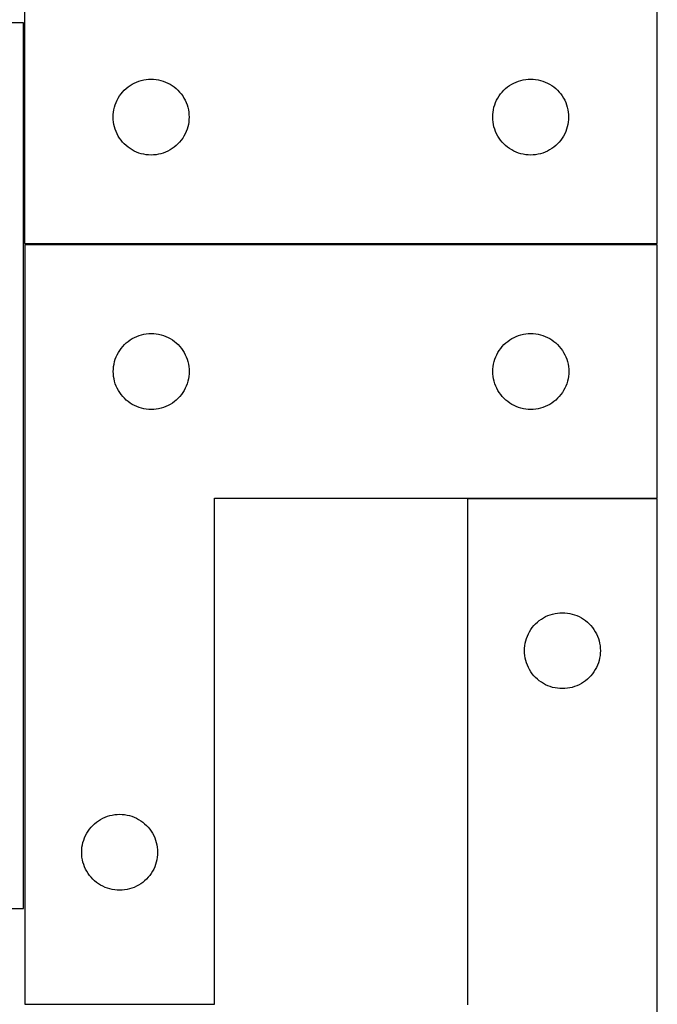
# Model space of a CAD drawing. Header units: millimetres. Extents: x 7 to 1243, y 7 to 2493.
# Tile 17 of 22: x 1090 to 1241, y 1888 to 2121. Entities that reach past the tile are written whole.
import ezdxf

# ---------------------------------------------------------------- set-up
doc = ezdxf.new("R2010")
doc.units = ezdxf.units.MM
doc.layers.add('COMMON', color=5, linetype='CONTINUOUS', true_color=0x0000ff)
doc.layers.add('CUT', color=7, linetype='CONTINUOUS', true_color=0x000000)

msp = doc.modelspace()

# ---------------------------------------------------------------- linework, layer by layer
at = {"layer": 'COMMON'}
msp.add_line((1196.345656, 2007.456455), (1241.345656, 2007.456455), dxfattribs=at)
at = {"layer": 'CUT'}
for p, q in [((1241.313412, 2067.87897), (1241.313412, 2247.87897)), ((1091.313412, 2127.87897), (1091.313412, 2067.87897)), ((1091.083738, 2120.209657), (821.083738, 2120.209657)), ((1091.083738, 1910.209657), (1091.083738, 2120.209657)), ((1116.813412, 2105.673199), (1117.332814, 2105.950825)), ((1117.332814, 2105.950825), (1117.869261, 2106.193886)), ((1117.869261, 2106.193886), (1118.420457, 2106.401342)), ((1118.420457, 2106.401342), (1118.984041, 2106.572303)), ((1118.984041, 2106.572303), (1119.557599, 2106.706038)), ((1119.557599, 2106.706038), (1120.138677, 2106.801974)), ((1120.138677, 2106.801974), (1120.724784, 2106.859701)), ((1120.724784, 2106.859701), (1121.313412, 2106.87897)), ((1121.313412, 2106.87897), (1121.902041, 2106.859701)), ((1121.902041, 2106.859701), (1122.488148, 2106.801974)), ((1122.488148, 2106.801974), (1123.069225, 2106.706038)), ((1123.069225, 2106.706038), (1123.642784, 2106.572303)), ((1123.642784, 2106.572303), (1124.206368, 2106.401342)), ((1124.206368, 2106.401342), (1124.757563, 2106.193886)), ((1124.757563, 2106.193886), (1125.294011, 2105.950825)), ((1125.294011, 2105.950825), (1125.813412, 2105.673199)), ((1206.813412, 2105.673199), (1207.332814, 2105.950825)), ((1207.332814, 2105.950825), (1207.869261, 2106.193886)), ((1207.869261, 2106.193886), (1208.420457, 2106.401342)), ((1208.420457, 2106.401342), (1208.984041, 2106.572303)), ((1208.984041, 2106.572303), (1209.557599, 2106.706038)), ((1209.557599, 2106.706038), (1210.138677, 2106.801974)), ((1210.138677, 2106.801974), (1210.724784, 2106.859701)), ((1210.724784, 2106.859701), (1211.313412, 2106.87897)), ((1211.313412, 2106.87897), (1211.902041, 2106.859701)), ((1211.902041, 2106.859701), (1212.488148, 2106.801974)), ((1212.488148, 2106.801974), (1213.069225, 2106.706038)), ((1213.069225, 2106.706038), (1213.642784, 2106.572303)), ((1213.642784, 2106.572303), (1214.206368, 2106.401342)), ((1214.206368, 2106.401342), (1214.757563, 2106.193886)), ((1214.757563, 2106.193886), (1215.294011, 2105.950825)), ((1215.294011, 2105.950825), (1215.813412, 2105.673199)), ((1114.173232, 2103.357823), (1114.546854, 2103.813083)), ((1114.546854, 2103.813083), (1114.949451, 2104.242931)), ((1114.949451, 2104.242931), (1115.3793, 2104.645529)), ((1115.3793, 2104.645529), (1115.834559, 2105.019151)), ((1115.834559, 2105.019151), (1116.31328, 2105.362197)), ((1116.31328, 2105.362197), (1116.813412, 2105.673199)), ((1125.813412, 2105.673199), (1126.313544, 2105.362197)), ((1126.313544, 2105.362197), (1126.792265, 2105.019151)), ((1126.792265, 2105.019151), (1127.247525, 2104.645529)), ((1127.247525, 2104.645529), (1127.677373, 2104.242931)), ((1127.677373, 2104.242931), (1128.079971, 2103.813083)), ((1128.079971, 2103.813083), (1128.453592, 2103.357823)), ((1204.173232, 2103.357823), (1204.546854, 2103.813083)), ((1204.546854, 2103.813083), (1204.949451, 2104.242931)), ((1204.949451, 2104.242931), (1205.3793, 2104.645529)), ((1205.3793, 2104.645529), (1205.834559, 2105.019151)), ((1205.834559, 2105.019151), (1206.31328, 2105.362197)), ((1206.31328, 2105.362197), (1206.813412, 2105.673199)), ((1215.813412, 2105.673199), (1216.313544, 2105.362197)), ((1216.313544, 2105.362197), (1216.792265, 2105.019151)), ((1216.792265, 2105.019151), (1217.247525, 2104.645529)), ((1217.247525, 2104.645529), (1217.677373, 2104.242931)), ((1217.677373, 2104.242931), (1218.079971, 2103.813083)), ((1218.079971, 2103.813083), (1218.453592, 2103.357823)), ((1112.791041, 2100.771926), (1112.998497, 2101.323121)), ((1112.998497, 2101.323121), (1113.241558, 2101.859569)), ((1113.241558, 2101.859569), (1113.519184, 2102.37897)), ((1113.519184, 2102.37897), (1113.830186, 2102.879103)), ((1113.830186, 2102.879103), (1114.173232, 2103.357823)), ((1128.453592, 2103.357823), (1128.796639, 2102.879103)), ((1128.796639, 2102.879103), (1129.107641, 2102.37897)), ((1129.107641, 2102.37897), (1129.385267, 2101.859569)), ((1129.385267, 2101.859569), (1129.628328, 2101.323121)), ((1129.628328, 2101.323121), (1129.835784, 2100.771926)), ((1202.791041, 2100.771926), (1202.998497, 2101.323121)), ((1202.998497, 2101.323121), (1203.241558, 2101.859569)), ((1203.241558, 2101.859569), (1203.519184, 2102.37897)), ((1203.519184, 2102.37897), (1203.830186, 2102.879103)), ((1203.830186, 2102.879103), (1204.173232, 2103.357823)), ((1218.453592, 2103.357823), (1218.796639, 2102.879103)), ((1218.796639, 2102.879103), (1219.107641, 2102.37897)), ((1219.107641, 2102.37897), (1219.385267, 2101.859569)), ((1219.385267, 2101.859569), (1219.628328, 2101.323121)), ((1219.628328, 2101.323121), (1219.835784, 2100.771926)), ((1112.332682, 2098.467599), (1112.390409, 2099.053706)), ((1112.390409, 2099.053706), (1112.486345, 2099.634783)), ((1112.486345, 2099.634783), (1112.62008, 2100.208342)), ((1112.62008, 2100.208342), (1112.791041, 2100.771926)), ((1129.835784, 2100.771926), (1130.006745, 2100.208342)), ((1130.006745, 2100.208342), (1130.14048, 2099.634783)), ((1130.14048, 2099.634783), (1130.236416, 2099.053706)), ((1130.236416, 2099.053706), (1130.294143, 2098.467599)), ((1202.332682, 2098.467599), (1202.390409, 2099.053706)), ((1202.390409, 2099.053706), (1202.486345, 2099.634783)), ((1202.486345, 2099.634783), (1202.62008, 2100.208342)), ((1202.62008, 2100.208342), (1202.791041, 2100.771926)), ((1219.835784, 2100.771926), (1220.006745, 2100.208342)), ((1220.006745, 2100.208342), (1220.14048, 2099.634783)), ((1220.14048, 2099.634783), (1220.236416, 2099.053706)), ((1220.236416, 2099.053706), (1220.294143, 2098.467599)), ((1112.313412, 2097.87897), (1112.332682, 2098.467599)), ((1112.332682, 2097.290342), (1112.313412, 2097.87897)), ((1112.390409, 2096.704235), (1112.332682, 2097.290342)), ((1112.486345, 2096.123158), (1112.390409, 2096.704235)), ((1130.236416, 2096.704235), (1130.14048, 2096.123158)), ((1130.294143, 2097.290342), (1130.236416, 2096.704235)), ((1130.294143, 2098.467599), (1130.313412, 2097.87897)), ((1130.313412, 2097.87897), (1130.294143, 2097.290342)), ((1202.313412, 2097.87897), (1202.332682, 2098.467599)), ((1202.332682, 2097.290342), (1202.313412, 2097.87897)), ((1202.390409, 2096.704235), (1202.332682, 2097.290342)), ((1202.486345, 2096.123158), (1202.390409, 2096.704235)), ((1220.236416, 2096.704235), (1220.14048, 2096.123158)), ((1220.294143, 2097.290342), (1220.236416, 2096.704235)), ((1220.294143, 2098.467599), (1220.313412, 2097.87897)), ((1220.313412, 2097.87897), (1220.294143, 2097.290342)), ((1112.62008, 2095.549599), (1112.486345, 2096.123158)), ((1112.791041, 2094.986015), (1112.62008, 2095.549599)), ((1112.998497, 2094.43482), (1112.791041, 2094.986015)), ((1113.241558, 2093.898372), (1112.998497, 2094.43482)), ((1129.628328, 2094.43482), (1129.385267, 2093.898372)), ((1129.835784, 2094.986015), (1129.628328, 2094.43482)), ((1130.006745, 2095.549599), (1129.835784, 2094.986015)), ((1130.14048, 2096.123158), (1130.006745, 2095.549599)), ((1202.62008, 2095.549599), (1202.486345, 2096.123158)), ((1202.791041, 2094.986015), (1202.62008, 2095.549599)), ((1202.998497, 2094.43482), (1202.791041, 2094.986015)), ((1203.241558, 2093.898372), (1202.998497, 2094.43482)), ((1219.628328, 2094.43482), (1219.385267, 2093.898372)), ((1219.835784, 2094.986015), (1219.628328, 2094.43482)), ((1220.006745, 2095.549599), (1219.835784, 2094.986015)), ((1220.14048, 2096.123158), (1220.006745, 2095.549599)), ((1113.519184, 2093.37897), (1113.241558, 2093.898372)), ((1113.830186, 2092.878838), (1113.519184, 2093.37897)), ((1114.173232, 2092.400118), (1113.830186, 2092.878838)), ((1114.546854, 2091.944858), (1114.173232, 2092.400118)), ((1114.949451, 2091.515009), (1114.546854, 2091.944858)), ((1128.079971, 2091.944858), (1127.677373, 2091.515009)), ((1128.453592, 2092.400118), (1128.079971, 2091.944858)), ((1128.796639, 2092.878838), (1128.453592, 2092.400118)), ((1129.107641, 2093.37897), (1128.796639, 2092.878838)), ((1129.385267, 2093.898372), (1129.107641, 2093.37897)), ((1203.519184, 2093.37897), (1203.241558, 2093.898372)), ((1203.830186, 2092.878838), (1203.519184, 2093.37897)), ((1204.173232, 2092.400118), (1203.830186, 2092.878838)), ((1204.546854, 2091.944858), (1204.173232, 2092.400118)), ((1204.949451, 2091.515009), (1204.546854, 2091.944858)), ((1218.079971, 2091.944858), (1217.677373, 2091.515009)), ((1218.453592, 2092.400118), (1218.079971, 2091.944858)), ((1218.796639, 2092.878838), (1218.453592, 2092.400118)), ((1219.107641, 2093.37897), (1218.796639, 2092.878838)), ((1219.385267, 2093.898372), (1219.107641, 2093.37897)), ((1115.3793, 2091.112412), (1114.949451, 2091.515009)), ((1115.834559, 2090.73879), (1115.3793, 2091.112412)), ((1116.31328, 2090.395744), (1115.834559, 2090.73879)), ((1116.813412, 2090.084742), (1116.31328, 2090.395744)), ((1117.332814, 2089.807116), (1116.813412, 2090.084742)), ((1117.869261, 2089.564055), (1117.332814, 2089.807116)), ((1118.420457, 2089.356599), (1117.869261, 2089.564055)), ((1124.757563, 2089.564055), (1124.206368, 2089.356599)), ((1125.294011, 2089.807116), (1124.757563, 2089.564055)), ((1125.813412, 2090.084742), (1125.294011, 2089.807116)), ((1126.313544, 2090.395744), (1125.813412, 2090.084742)), ((1126.792265, 2090.73879), (1126.313544, 2090.395744)), ((1127.247525, 2091.112412), (1126.792265, 2090.73879)), ((1127.677373, 2091.515009), (1127.247525, 2091.112412)), ((1205.3793, 2091.112412), (1204.949451, 2091.515009)), ((1205.834559, 2090.73879), (1205.3793, 2091.112412)), ((1206.31328, 2090.395744), (1205.834559, 2090.73879)), ((1206.813412, 2090.084742), (1206.31328, 2090.395744)), ((1207.332814, 2089.807116), (1206.813412, 2090.084742)), ((1207.869261, 2089.564055), (1207.332814, 2089.807116)), ((1208.420457, 2089.356599), (1207.869261, 2089.564055)), ((1214.757563, 2089.564055), (1214.206368, 2089.356599)), ((1215.294011, 2089.807116), (1214.757563, 2089.564055)), ((1215.813412, 2090.084742), (1215.294011, 2089.807116)), ((1216.313544, 2090.395744), (1215.813412, 2090.084742)), ((1216.792265, 2090.73879), (1216.313544, 2090.395744)), ((1217.247525, 2091.112412), (1216.792265, 2090.73879)), ((1217.677373, 2091.515009), (1217.247525, 2091.112412)), ((1118.984041, 2089.185638), (1118.420457, 2089.356599)), ((1119.557599, 2089.051903), (1118.984041, 2089.185638)), ((1120.138677, 2088.955967), (1119.557599, 2089.051903)), ((1120.724784, 2088.89824), (1120.138677, 2088.955967)), ((1121.313412, 2088.87897), (1120.724784, 2088.89824)), ((1121.902041, 2088.89824), (1121.313412, 2088.87897)), ((1122.488148, 2088.955967), (1121.902041, 2088.89824)), ((1123.069225, 2089.051903), (1122.488148, 2088.955967)), ((1123.642784, 2089.185638), (1123.069225, 2089.051903)), ((1124.206368, 2089.356599), (1123.642784, 2089.185638)), ((1208.984041, 2089.185638), (1208.420457, 2089.356599)), ((1209.557599, 2089.051903), (1208.984041, 2089.185638)), ((1210.138677, 2088.955967), (1209.557599, 2089.051903)), ((1210.724784, 2088.89824), (1210.138677, 2088.955967)), ((1211.313412, 2088.87897), (1210.724784, 2088.89824)), ((1211.902041, 2088.89824), (1211.313412, 2088.87897)), ((1212.488148, 2088.955967), (1211.902041, 2088.89824)), ((1213.069225, 2089.051903), (1212.488148, 2088.955967)), ((1213.642784, 2089.185638), (1213.069225, 2089.051903)), ((1214.206368, 2089.356599), (1213.642784, 2089.185638)), ((1091.313412, 2067.87897), (1241.313412, 2067.87897)), ((1091.345656, 2067.556456), (1091.345656, 1887.556456)), ((1241.345656, 2067.556456), (1091.345656, 2067.556456)), ((1241.345656, 2007.556456), (1241.345656, 2067.556456)), ((1116.345524, 2045.039682), (1116.845656, 2045.350684)), ((1116.845656, 2045.350684), (1117.365058, 2045.628311)), ((1117.365058, 2045.628311), (1117.901505, 2045.871372)), ((1117.901505, 2045.871372), (1118.452701, 2046.078827)), ((1118.452701, 2046.078827), (1119.016285, 2046.249788)), ((1119.016285, 2046.249788), (1119.589843, 2046.383523)), ((1119.589843, 2046.383523), (1120.17092, 2046.47946)), ((1120.17092, 2046.47946), (1120.757028, 2046.537186)), ((1120.757028, 2046.537186), (1121.345656, 2046.556456)), ((1121.345656, 2046.556456), (1121.934284, 2046.537186)), ((1121.934284, 2046.537186), (1122.520392, 2046.47946)), ((1122.520392, 2046.47946), (1123.101469, 2046.383523)), ((1123.101469, 2046.383523), (1123.675028, 2046.249788)), ((1123.675028, 2046.249788), (1124.238611, 2046.078827)), ((1124.238611, 2046.078827), (1124.789807, 2045.871372)), ((1124.789807, 2045.871372), (1125.326254, 2045.628311)), ((1125.326254, 2045.628311), (1125.845656, 2045.350684)), ((1125.845656, 2045.350684), (1126.345788, 2045.039682)), ((1206.345524, 2045.039682), (1206.845656, 2045.350684)), ((1206.845656, 2045.350684), (1207.365058, 2045.628311)), ((1207.365058, 2045.628311), (1207.901505, 2045.871372)), ((1207.901505, 2045.871372), (1208.452701, 2046.078827)), ((1208.452701, 2046.078827), (1209.016285, 2046.249788)), ((1209.016285, 2046.249788), (1209.589843, 2046.383523)), ((1209.589843, 2046.383523), (1210.17092, 2046.47946)), ((1210.17092, 2046.47946), (1210.757028, 2046.537186)), ((1210.757028, 2046.537186), (1211.345656, 2046.556456)), ((1211.345656, 2046.556456), (1211.934284, 2046.537186)), ((1211.934284, 2046.537186), (1212.520392, 2046.47946)), ((1212.520392, 2046.47946), (1213.101469, 2046.383523)), ((1213.101469, 2046.383523), (1213.675028, 2046.249788)), ((1213.675028, 2046.249788), (1214.238611, 2046.078827)), ((1214.238611, 2046.078827), (1214.789807, 2045.871372)), ((1214.789807, 2045.871372), (1215.326254, 2045.628311)), ((1215.326254, 2045.628311), (1215.845656, 2045.350684)), ((1215.845656, 2045.350684), (1216.345788, 2045.039682)), ((1113.86243, 2042.556588), (1114.205476, 2043.035309)), ((1114.205476, 2043.035309), (1114.579098, 2043.490568)), ((1114.579098, 2043.490568), (1114.981695, 2043.920417)), ((1114.981695, 2043.920417), (1115.411544, 2044.323014)), ((1115.411544, 2044.323014), (1115.866803, 2044.696636)), ((1115.866803, 2044.696636), (1116.345524, 2045.039682)), ((1126.345788, 2045.039682), (1126.824509, 2044.696636)), ((1126.824509, 2044.696636), (1127.279769, 2044.323014)), ((1127.279769, 2044.323014), (1127.709617, 2043.920417)), ((1127.709617, 2043.920417), (1128.112214, 2043.490568)), ((1128.112214, 2043.490568), (1128.485836, 2043.035309)), ((1128.485836, 2043.035309), (1128.828883, 2042.556588)), ((1203.86243, 2042.556588), (1204.205476, 2043.035309)), ((1204.205476, 2043.035309), (1204.579098, 2043.490568)), ((1204.579098, 2043.490568), (1204.981695, 2043.920417)), ((1204.981695, 2043.920417), (1205.411544, 2044.323014)), ((1205.411544, 2044.323014), (1205.866803, 2044.696636)), ((1205.866803, 2044.696636), (1206.345524, 2045.039682)), ((1216.345788, 2045.039682), (1216.824509, 2044.696636)), ((1216.824509, 2044.696636), (1217.279769, 2044.323014)), ((1217.279769, 2044.323014), (1217.709617, 2043.920417)), ((1217.709617, 2043.920417), (1218.112214, 2043.490568)), ((1218.112214, 2043.490568), (1218.485836, 2043.035309)), ((1218.485836, 2043.035309), (1218.828883, 2042.556588)), ((1112.823285, 2040.449411), (1113.03074, 2041.000607)), ((1113.03074, 2041.000607), (1113.273802, 2041.537054)), ((1113.273802, 2041.537054), (1113.551428, 2042.056456)), ((1113.551428, 2042.056456), (1113.86243, 2042.556588)), ((1128.828883, 2042.556588), (1129.139885, 2042.056456)), ((1129.139885, 2042.056456), (1129.417511, 2041.537054)), ((1129.417511, 2041.537054), (1129.660572, 2041.000607)), ((1129.660572, 2041.000607), (1129.868027, 2040.449411)), ((1202.823285, 2040.449411), (1203.03074, 2041.000607)), ((1203.03074, 2041.000607), (1203.273802, 2041.537054)), ((1203.273802, 2041.537054), (1203.551428, 2042.056456)), ((1203.551428, 2042.056456), (1203.86243, 2042.556588)), ((1218.828883, 2042.556588), (1219.139885, 2042.056456)), ((1219.139885, 2042.056456), (1219.417511, 2041.537054)), ((1219.417511, 2041.537054), (1219.660572, 2041.000607)), ((1219.660572, 2041.000607), (1219.868027, 2040.449411)), ((1112.345656, 2037.556456), (1112.364926, 2038.145084)), ((1112.364926, 2038.145084), (1112.422652, 2038.731192)), ((1112.422652, 2038.731192), (1112.518589, 2039.312269)), ((1112.518589, 2039.312269), (1112.652324, 2039.885827)), ((1112.652324, 2039.885827), (1112.823285, 2040.449411)), ((1129.868027, 2040.449411), (1130.038989, 2039.885827)), ((1130.038989, 2039.885827), (1130.172724, 2039.312269)), ((1130.172724, 2039.312269), (1130.26866, 2038.731192)), ((1130.26866, 2038.731192), (1130.326387, 2038.145084)), ((1130.326387, 2038.145084), (1130.345656, 2037.556456)), ((1202.345656, 2037.556456), (1202.364926, 2038.145084)), ((1202.364926, 2038.145084), (1202.422652, 2038.731192)), ((1202.422652, 2038.731192), (1202.518589, 2039.312269)), ((1202.518589, 2039.312269), (1202.652324, 2039.885827)), ((1202.652324, 2039.885827), (1202.823285, 2040.449411)), ((1219.868027, 2040.449411), (1220.038989, 2039.885827)), ((1220.038989, 2039.885827), (1220.172724, 2039.312269)), ((1220.172724, 2039.312269), (1220.26866, 2038.731192)), ((1220.26866, 2038.731192), (1220.326387, 2038.145084)), ((1220.326387, 2038.145084), (1220.345656, 2037.556456)), ((1112.364926, 2036.967828), (1112.345656, 2037.556456)), ((1112.422652, 2036.38172), (1112.364926, 2036.967828)), ((1112.518589, 2035.800643), (1112.422652, 2036.38172)), ((1130.26866, 2036.38172), (1130.172724, 2035.800643)), ((1130.326387, 2036.967828), (1130.26866, 2036.38172)), ((1130.345656, 2037.556456), (1130.326387, 2036.967828)), ((1202.364926, 2036.967828), (1202.345656, 2037.556456)), ((1202.422652, 2036.38172), (1202.364926, 2036.967828)), ((1202.518589, 2035.800643), (1202.422652, 2036.38172)), ((1220.26866, 2036.38172), (1220.172724, 2035.800643)), ((1220.326387, 2036.967828), (1220.26866, 2036.38172)), ((1220.345656, 2037.556456), (1220.326387, 2036.967828)), ((1112.652324, 2035.227084), (1112.518589, 2035.800643)), ((1112.823285, 2034.663501), (1112.652324, 2035.227084)), ((1113.03074, 2034.112305), (1112.823285, 2034.663501)), ((1113.273802, 2033.575858), (1113.03074, 2034.112305)), ((1113.551428, 2033.056456), (1113.273802, 2033.575858)), ((1129.417511, 2033.575858), (1129.139885, 2033.056456)), ((1129.660572, 2034.112305), (1129.417511, 2033.575858)), ((1129.868027, 2034.663501), (1129.660572, 2034.112305)), ((1130.038989, 2035.227084), (1129.868027, 2034.663501)), ((1130.172724, 2035.800643), (1130.038989, 2035.227084)), ((1202.652324, 2035.227084), (1202.518589, 2035.800643)), ((1202.823285, 2034.663501), (1202.652324, 2035.227084)), ((1203.03074, 2034.112305), (1202.823285, 2034.663501)), ((1203.273802, 2033.575858), (1203.03074, 2034.112305)), ((1203.551428, 2033.056456), (1203.273802, 2033.575858)), ((1219.417511, 2033.575858), (1219.139885, 2033.056456)), ((1219.660572, 2034.112305), (1219.417511, 2033.575858)), ((1219.868027, 2034.663501), (1219.660572, 2034.112305)), ((1220.038989, 2035.227084), (1219.868027, 2034.663501)), ((1220.172724, 2035.800643), (1220.038989, 2035.227084)), ((1113.86243, 2032.556324), (1113.551428, 2033.056456)), ((1114.205476, 2032.077603), (1113.86243, 2032.556324)), ((1114.579098, 2031.622344), (1114.205476, 2032.077603)), ((1114.981695, 2031.192495), (1114.579098, 2031.622344)), ((1115.411544, 2030.789898), (1114.981695, 2031.192495)), ((1127.709617, 2031.192495), (1127.279769, 2030.789898)), ((1128.112214, 2031.622344), (1127.709617, 2031.192495)), ((1128.485836, 2032.077603), (1128.112214, 2031.622344)), ((1128.828883, 2032.556324), (1128.485836, 2032.077603)), ((1129.139885, 2033.056456), (1128.828883, 2032.556324)), ((1203.86243, 2032.556324), (1203.551428, 2033.056456)), ((1204.205476, 2032.077603), (1203.86243, 2032.556324)), ((1204.579098, 2031.622344), (1204.205476, 2032.077603)), ((1204.981695, 2031.192495), (1204.579098, 2031.622344)), ((1205.411544, 2030.789898), (1204.981695, 2031.192495)), ((1217.709617, 2031.192495), (1217.279769, 2030.789898)), ((1218.112214, 2031.622344), (1217.709617, 2031.192495)), ((1218.485836, 2032.077603), (1218.112214, 2031.622344)), ((1218.828883, 2032.556324), (1218.485836, 2032.077603)), ((1219.139885, 2033.056456), (1218.828883, 2032.556324)), ((1115.866803, 2030.416276), (1115.411544, 2030.789898)), ((1116.345524, 2030.073229), (1115.866803, 2030.416276)), ((1116.845656, 2029.762227), (1116.345524, 2030.073229)), ((1117.365058, 2029.484601), (1116.845656, 2029.762227)), ((1117.901505, 2029.24154), (1117.365058, 2029.484601)), ((1118.452701, 2029.034085), (1117.901505, 2029.24154)), ((1119.016285, 2028.863123), (1118.452701, 2029.034085)), ((1119.589843, 2028.729388), (1119.016285, 2028.863123)), ((1123.675028, 2028.863123), (1123.101469, 2028.729388)), ((1124.238611, 2029.034085), (1123.675028, 2028.863123)), ((1124.789807, 2029.24154), (1124.238611, 2029.034085)), ((1125.326254, 2029.484601), (1124.789807, 2029.24154)), ((1125.845656, 2029.762227), (1125.326254, 2029.484601)), ((1126.345788, 2030.073229), (1125.845656, 2029.762227)), ((1126.824509, 2030.416276), (1126.345788, 2030.073229)), ((1127.279769, 2030.789898), (1126.824509, 2030.416276)), ((1205.866803, 2030.416276), (1205.411544, 2030.789898)), ((1206.345524, 2030.073229), (1205.866803, 2030.416276)), ((1206.845656, 2029.762227), (1206.345524, 2030.073229)), ((1207.365058, 2029.484601), (1206.845656, 2029.762227)), ((1207.901505, 2029.24154), (1207.365058, 2029.484601)), ((1208.452701, 2029.034085), (1207.901505, 2029.24154)), ((1209.016285, 2028.863123), (1208.452701, 2029.034085)), ((1209.589843, 2028.729388), (1209.016285, 2028.863123)), ((1213.675028, 2028.863123), (1213.101469, 2028.729388)), ((1214.238611, 2029.034085), (1213.675028, 2028.863123)), ((1214.789807, 2029.24154), (1214.238611, 2029.034085)), ((1215.326254, 2029.484601), (1214.789807, 2029.24154)), ((1215.845656, 2029.762227), (1215.326254, 2029.484601)), ((1216.345788, 2030.073229), (1215.845656, 2029.762227)), ((1216.824509, 2030.416276), (1216.345788, 2030.073229)), ((1217.279769, 2030.789898), (1216.824509, 2030.416276)), ((1120.17092, 2028.633452), (1119.589843, 2028.729388)), ((1120.757028, 2028.575726), (1120.17092, 2028.633452)), ((1121.345656, 2028.556456), (1120.757028, 2028.575726)), ((1121.934284, 2028.575726), (1121.345656, 2028.556456)), ((1122.520392, 2028.633452), (1121.934284, 2028.575726)), ((1123.101469, 2028.729388), (1122.520392, 2028.633452)), ((1210.17092, 2028.633452), (1209.589843, 2028.729388)), ((1210.757028, 2028.575726), (1210.17092, 2028.633452)), ((1211.345656, 2028.556456), (1210.757028, 2028.575726)), ((1211.934284, 2028.575726), (1211.345656, 2028.556456)), ((1212.520392, 2028.633452), (1211.934284, 2028.575726)), ((1213.101469, 2028.729388), (1212.520392, 2028.633452)), ((1136.345656, 1887.556456), (1136.345656, 2007.556456)), ((1136.345656, 2007.556456), (1241.345656, 2007.556456)), ((1241.345656, 2007.356455), (1196.345656, 2007.356455)), ((1196.345656, 2007.356455), (1196.345656, 1887.356455)), ((1241.345656, 1827.356455), (1241.345656, 2007.356455)), ((1215.401505, 1979.671371), (1215.952701, 1979.878826)), ((1215.952701, 1979.878826), (1216.516285, 1980.049787)), ((1216.516285, 1980.049787), (1217.089843, 1980.183522)), ((1217.089843, 1980.183522), (1217.67092, 1980.279459)), ((1217.67092, 1980.279459), (1218.257028, 1980.337185)), ((1218.257028, 1980.337185), (1218.845656, 1980.356455)), ((1218.845656, 1980.356455), (1219.434284, 1980.337185)), ((1219.434284, 1980.337185), (1220.020392, 1980.279459)), ((1220.020392, 1980.279459), (1220.601469, 1980.183522)), ((1220.601469, 1980.183522), (1221.175028, 1980.049787)), ((1221.175028, 1980.049787), (1221.738611, 1979.878826)), ((1221.738611, 1979.878826), (1222.289807, 1979.671371)), ((1212.079098, 1977.290567), (1212.481695, 1977.720416)), ((1212.481695, 1977.720416), (1212.911544, 1978.123013)), ((1212.911544, 1978.123013), (1213.366803, 1978.496635)), ((1213.366803, 1978.496635), (1213.845524, 1978.839681)), ((1213.845524, 1978.839681), (1214.345656, 1979.150683)), ((1214.345656, 1979.150683), (1214.865058, 1979.42831)), ((1214.865058, 1979.42831), (1215.401505, 1979.671371)), ((1222.289807, 1979.671371), (1222.826254, 1979.42831)), ((1222.826254, 1979.42831), (1223.345656, 1979.150683)), ((1223.345656, 1979.150683), (1223.845788, 1978.839681)), ((1223.845788, 1978.839681), (1224.324509, 1978.496635)), ((1224.324509, 1978.496635), (1224.779769, 1978.123013)), ((1224.779769, 1978.123013), (1225.209617, 1977.720416)), ((1225.209617, 1977.720416), (1225.612214, 1977.290567)), ((1210.53074, 1974.800606), (1210.773802, 1975.337053)), ((1210.773802, 1975.337053), (1211.051428, 1975.856455)), ((1211.051428, 1975.856455), (1211.36243, 1976.356587)), ((1211.36243, 1976.356587), (1211.705476, 1976.835308)), ((1211.705476, 1976.835308), (1212.079098, 1977.290567)), ((1225.612214, 1977.290567), (1225.985836, 1976.835308)), ((1225.985836, 1976.835308), (1226.328883, 1976.356587)), ((1226.328883, 1976.356587), (1226.639885, 1975.856455)), ((1226.639885, 1975.856455), (1226.917511, 1975.337053)), ((1226.917511, 1975.337053), (1227.160572, 1974.800606)), ((1209.922652, 1972.531191), (1210.018589, 1973.112268)), ((1210.018589, 1973.112268), (1210.152324, 1973.685826)), ((1210.152324, 1973.685826), (1210.323285, 1974.24941)), ((1210.323285, 1974.24941), (1210.53074, 1974.800606)), ((1227.160572, 1974.800606), (1227.368027, 1974.24941)), ((1227.368027, 1974.24941), (1227.538989, 1973.685826)), ((1227.538989, 1973.685826), (1227.672724, 1973.112268)), ((1227.672724, 1973.112268), (1227.76866, 1972.531191)), ((1209.845656, 1971.356455), (1209.864926, 1971.945083)), ((1209.864926, 1970.767827), (1209.845656, 1971.356455)), ((1209.864926, 1971.945083), (1209.922652, 1972.531191)), ((1209.922652, 1970.181719), (1209.864926, 1970.767827)), ((1227.76866, 1972.531191), (1227.826387, 1971.945083)), ((1227.826387, 1970.767827), (1227.76866, 1970.181719)), ((1227.826387, 1971.945083), (1227.845656, 1971.356455)), ((1227.845656, 1971.356455), (1227.826387, 1970.767827)), ((1210.018589, 1969.600642), (1209.922652, 1970.181719)), ((1210.152324, 1969.027083), (1210.018589, 1969.600642)), ((1210.323285, 1968.4635), (1210.152324, 1969.027083)), ((1210.53074, 1967.912304), (1210.323285, 1968.4635)), ((1227.368027, 1968.4635), (1227.160572, 1967.912304)), ((1227.538989, 1969.027083), (1227.368027, 1968.4635)), ((1227.672724, 1969.600642), (1227.538989, 1969.027083)), ((1227.76866, 1970.181719), (1227.672724, 1969.600642)), ((1210.773802, 1967.375857), (1210.53074, 1967.912304)), ((1211.051428, 1966.856455), (1210.773802, 1967.375857)), ((1211.36243, 1966.356323), (1211.051428, 1966.856455)), ((1211.705476, 1965.877602), (1211.36243, 1966.356323)), ((1212.079098, 1965.422343), (1211.705476, 1965.877602)), ((1225.985836, 1965.877602), (1225.612214, 1965.422343)), ((1226.328883, 1966.356323), (1225.985836, 1965.877602)), ((1226.639885, 1966.856455), (1226.328883, 1966.356323)), ((1226.917511, 1967.375857), (1226.639885, 1966.856455)), ((1227.160572, 1967.912304), (1226.917511, 1967.375857)), ((1212.481695, 1964.992494), (1212.079098, 1965.422343)), ((1212.911544, 1964.589897), (1212.481695, 1964.992494)), ((1213.366803, 1964.216275), (1212.911544, 1964.589897)), ((1213.845524, 1963.873228), (1213.366803, 1964.216275)), ((1214.345656, 1963.562226), (1213.845524, 1963.873228)), ((1214.865058, 1963.2846), (1214.345656, 1963.562226)), ((1223.345656, 1963.562226), (1222.826254, 1963.2846)), ((1223.845788, 1963.873228), (1223.345656, 1963.562226)), ((1224.324509, 1964.216275), (1223.845788, 1963.873228)), ((1224.779769, 1964.589897), (1224.324509, 1964.216275)), ((1225.209617, 1964.992494), (1224.779769, 1964.589897)), ((1225.612214, 1965.422343), (1225.209617, 1964.992494)), ((1215.401505, 1963.041539), (1214.865058, 1963.2846)), ((1215.952701, 1962.834084), (1215.401505, 1963.041539)), ((1216.516285, 1962.663122), (1215.952701, 1962.834084)), ((1217.089843, 1962.529387), (1216.516285, 1962.663122)), ((1217.67092, 1962.433451), (1217.089843, 1962.529387)), ((1218.257028, 1962.375725), (1217.67092, 1962.433451)), ((1218.845656, 1962.356455), (1218.257028, 1962.375725)), ((1219.434284, 1962.375725), (1218.845656, 1962.356455)), ((1220.020392, 1962.433451), (1219.434284, 1962.375725)), ((1220.601469, 1962.529387), (1220.020392, 1962.433451)), ((1221.175028, 1962.663122), (1220.601469, 1962.529387)), ((1221.738611, 1962.834084), (1221.175028, 1962.663122)), ((1222.289807, 1963.041539), (1221.738611, 1962.834084)), ((1222.826254, 1963.2846), (1222.289807, 1963.041539)), ((1108.366803, 1930.696636), (1108.845524, 1931.039682)), ((1108.845524, 1931.039682), (1109.345656, 1931.350684)), ((1109.345656, 1931.350684), (1109.865058, 1931.628311)), ((1109.865058, 1931.628311), (1110.401505, 1931.871372)), ((1110.401505, 1931.871372), (1110.952701, 1932.078827)), ((1110.952701, 1932.078827), (1111.516285, 1932.249788)), ((1111.516285, 1932.249788), (1112.089843, 1932.383523)), ((1112.089843, 1932.383523), (1112.67092, 1932.47946)), ((1112.67092, 1932.47946), (1113.257028, 1932.537186)), ((1113.257028, 1932.537186), (1113.845656, 1932.556456)), ((1113.845656, 1932.556456), (1114.434284, 1932.537186)), ((1114.434284, 1932.537186), (1115.020392, 1932.47946)), ((1115.020392, 1932.47946), (1115.601469, 1932.383523)), ((1115.601469, 1932.383523), (1116.175028, 1932.249788)), ((1116.175028, 1932.249788), (1116.738611, 1932.078827)), ((1116.738611, 1932.078827), (1117.289807, 1931.871372)), ((1117.289807, 1931.871372), (1117.826254, 1931.628311)), ((1117.826254, 1931.628311), (1118.345656, 1931.350684)), ((1118.345656, 1931.350684), (1118.845788, 1931.039682)), ((1118.845788, 1931.039682), (1119.324509, 1930.696636)), ((1106.051428, 1928.056456), (1106.36243, 1928.556588)), ((1106.36243, 1928.556588), (1106.705476, 1929.035309)), ((1106.705476, 1929.035309), (1107.079098, 1929.490568)), ((1107.079098, 1929.490568), (1107.481695, 1929.920417)), ((1107.481695, 1929.920417), (1107.911544, 1930.323014)), ((1107.911544, 1930.323014), (1108.366803, 1930.696636)), ((1119.324509, 1930.696636), (1119.779769, 1930.323014)), ((1119.779769, 1930.323014), (1120.209617, 1929.920417)), ((1120.209617, 1929.920417), (1120.612214, 1929.490568)), ((1120.612214, 1929.490568), (1120.985836, 1929.035309)), ((1120.985836, 1929.035309), (1121.328883, 1928.556588)), ((1121.328883, 1928.556588), (1121.639885, 1928.056456)), ((1105.152324, 1925.885827), (1105.323285, 1926.449411)), ((1105.323285, 1926.449411), (1105.53074, 1927.000607)), ((1105.53074, 1927.000607), (1105.773802, 1927.537054)), ((1105.773802, 1927.537054), (1106.051428, 1928.056456)), ((1121.639885, 1928.056456), (1121.917511, 1927.537054)), ((1121.917511, 1927.537054), (1122.160572, 1927.000607)), ((1122.160572, 1927.000607), (1122.368027, 1926.449411)), ((1122.368027, 1926.449411), (1122.538989, 1925.885827)), ((1104.845656, 1923.556456), (1104.864926, 1924.145084)), ((1104.864926, 1924.145084), (1104.922652, 1924.731192)), ((1104.922652, 1924.731192), (1105.018589, 1925.312269)), ((1105.018589, 1925.312269), (1105.152324, 1925.885827)), ((1122.538989, 1925.885827), (1122.672724, 1925.312269)), ((1122.672724, 1925.312269), (1122.76866, 1924.731192)), ((1122.76866, 1924.731192), (1122.826387, 1924.145084)), ((1122.826387, 1924.145084), (1122.845656, 1923.556456)), ((1104.864926, 1922.967828), (1104.845656, 1923.556456)), ((1104.922652, 1922.38172), (1104.864926, 1922.967828)), ((1105.018589, 1921.800643), (1104.922652, 1922.38172)), ((1105.152324, 1921.227084), (1105.018589, 1921.800643)), ((1122.672724, 1921.800643), (1122.538989, 1921.227084)), ((1122.76866, 1922.38172), (1122.672724, 1921.800643)), ((1122.826387, 1922.967828), (1122.76866, 1922.38172)), ((1122.845656, 1923.556456), (1122.826387, 1922.967828)), ((1105.323285, 1920.663501), (1105.152324, 1921.227084)), ((1105.53074, 1920.112305), (1105.323285, 1920.663501)), ((1105.773802, 1919.575858), (1105.53074, 1920.112305)), ((1106.051428, 1919.056456), (1105.773802, 1919.575858)), ((1121.917511, 1919.575858), (1121.639885, 1919.056456)), ((1122.160572, 1920.112305), (1121.917511, 1919.575858)), ((1122.368027, 1920.663501), (1122.160572, 1920.112305)), ((1122.538989, 1921.227084), (1122.368027, 1920.663501)), ((1106.36243, 1918.556324), (1106.051428, 1919.056456)), ((1106.705476, 1918.077603), (1106.36243, 1918.556324)), ((1107.079098, 1917.622344), (1106.705476, 1918.077603)), ((1107.481695, 1917.192495), (1107.079098, 1917.622344)), ((1107.911544, 1916.789898), (1107.481695, 1917.192495)), ((1108.366803, 1916.416276), (1107.911544, 1916.789898)), ((1119.779769, 1916.789898), (1119.324509, 1916.416276)), ((1120.209617, 1917.192495), (1119.779769, 1916.789898)), ((1120.612214, 1917.622344), (1120.209617, 1917.192495)), ((1120.985836, 1918.077603), (1120.612214, 1917.622344)), ((1121.328883, 1918.556324), (1120.985836, 1918.077603)), ((1121.639885, 1919.056456), (1121.328883, 1918.556324)), ((1108.845524, 1916.073229), (1108.366803, 1916.416276)), ((1109.345656, 1915.762227), (1108.845524, 1916.073229)), ((1109.865058, 1915.484601), (1109.345656, 1915.762227)), ((1110.401505, 1915.24154), (1109.865058, 1915.484601)), ((1110.952701, 1915.034085), (1110.401505, 1915.24154)), ((1111.516285, 1914.863123), (1110.952701, 1915.034085)), ((1112.089843, 1914.729388), (1111.516285, 1914.863123)), ((1112.67092, 1914.633452), (1112.089843, 1914.729388)), ((1113.257028, 1914.575726), (1112.67092, 1914.633452)), ((1113.845656, 1914.556456), (1113.257028, 1914.575726)), ((1114.434284, 1914.575726), (1113.845656, 1914.556456)), ((1115.020392, 1914.633452), (1114.434284, 1914.575726)), ((1115.601469, 1914.729388), (1115.020392, 1914.633452)), ((1116.175028, 1914.863123), (1115.601469, 1914.729388)), ((1116.738611, 1915.034085), (1116.175028, 1914.863123)), ((1117.289807, 1915.24154), (1116.738611, 1915.034085)), ((1117.826254, 1915.484601), (1117.289807, 1915.24154)), ((1118.345656, 1915.762227), (1117.826254, 1915.484601)), ((1118.845788, 1916.073229), (1118.345656, 1915.762227)), ((1119.324509, 1916.416276), (1118.845788, 1916.073229)), ((821.083738, 1910.209657), (1091.083738, 1910.209657)), ((1091.345656, 1887.556456), (1136.345656, 1887.556456))]:
    msp.add_line(p, q, dxfattribs=at)

doc.saveas('drawing.dxf')
